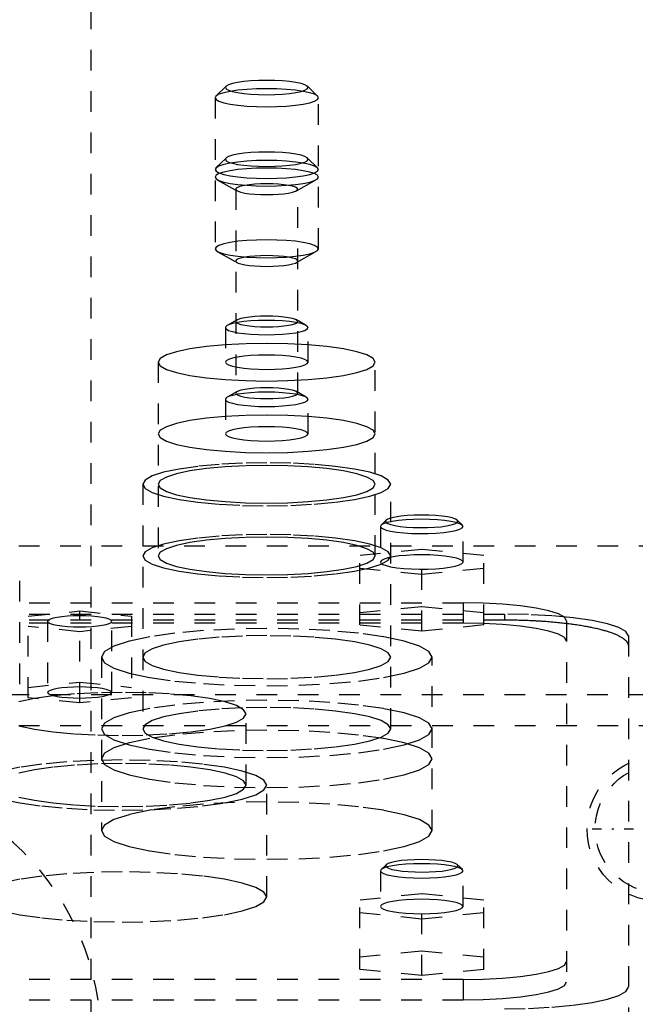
# Model space of a CAD drawing. Extents: x -125 to 125, y -136 to 719.
# Tile 8 of 11: x 9 to 39, y 296 to 344. Entities that reach past the tile are written whole.
import ezdxf

# ---------------------------------------------------------------- set-up
doc = ezdxf.new("R2010")
doc.units = 0
doc.linetypes.add('CENTER', pattern=[1.5, 0.45, -0.5, 0.05, -0.5])
doc.linetypes.add('DASHED', pattern=[2, 1, -1])
doc.layers.add('AM_3', color=7, linetype='DASHED')
doc.layers.add('AM_7', color=7, linetype='CENTER')

msp = doc.modelspace()

# ---------------------------------------------------------------- linework, layer by layer
at = {"layer": 'AM_3', "color": 6, "linetype": 'DASHED'}
for p, q in [((12.5, -56.5), (12.5, 664.5)), ((19.031, 340.739), (18.539, 340.262)), ((23.461, 340.262), (22.969, 340.739)), ((18.5, 340.185), (18.5, 332.872)), ((23.5, 332.872), (23.5, 340.185)), ((19.031, 337.266), (18.539, 336.789)), ((23.461, 336.789), (22.969, 337.266)), ((18.61, 336.217), (19.566, 335.677)), ((22.434, 335.677), (23.39, 336.217)), ((19.5, 335.754), (19.5, 325.88)), ((22.5, 325.88), (22.5, 335.754)), ((18.61, 332.744), (19.566, 332.204)), ((22.434, 332.204), (23.39, 332.744)), ((19.566, 329.429), (19.088, 329.159)), ((22.912, 329.159), (22.434, 329.429)), ((19, 329.057), (19, 327.383)), ((23, 327.383), (23, 329.057)), ((15.75, 327.383), (15.75, 318.001)), ((26.25, 318.001), (26.25, 327.383)), ((19, 325.584), (19, 323.91)), ((19.566, 325.956), (19.088, 325.686)), ((22.912, 325.686), (22.434, 325.956)), ((23, 323.91), (23, 325.584)), ((15, 321.474), (15, 309.63)), ((27, 309.63), (27, 321.474)), ((26.5, 319.432), (26.5, 317.709)), ((26.777, 319.732), (26.531, 319.493)), ((30.469, 319.493), (30.223, 319.732)), ((30.5, 317.709), (30.5, 319.432)), ((-45, 318.5), (45, 318.5)), ((28.5, 318.32), (25.5, 318.019)), ((25.5, 314.66), (25.5, 318.019)), ((28.5, 314.359), (28.5, 318.32)), ((31.5, 318.019), (28.5, 318.32)), ((31.5, 314.66), (31.5, 318.019)), ((25.5, 317.417), (28.5, 317.117)), ((28.5, 317.117), (31.5, 317.417)), ((9.048, 311.791), (9.048, 316.814)), ((-30.5, 315.733), (30.5, 315.733)), ((25.5, 315.262), (28.5, 315.563)), ((28.5, 315.563), (31.5, 315.262)), ((30.5, 315.733), (30.5, 314.748)), ((-32.5, 315.182), (32.5, 315.182)), ((9.45, 315.089), (11.95, 315.34)), ((9.45, 311.141), (9.45, 315.089)), ((11.95, 315.34), (14.45, 315.089)), ((11.95, 310.891), (11.95, 315.34)), ((14.45, 315.089), (14.45, 311.141)), ((32.5, 315.182), (32.5, 314.91)), ((-32.5, 314.91), (32.5, 314.91)), ((30.5, 314.748), (-30.5, 314.748)), ((11.95, 314.337), (9.45, 314.588)), ((10.4, 314.839), (10.4, 311.392)), ((14.45, 314.588), (11.95, 314.337)), ((13.5, 311.392), (13.5, 314.839)), ((28.5, 314.359), (25.5, 314.66)), ((31.5, 314.66), (28.5, 314.359)), ((35.5, 314.865), (35.5, 297.383)), ((38.5, 314.14), (38.5, 286.634)), ((13, 313.103), (13, 304.706)), ((29, 304.706), (29, 313.103)), ((9.45, 311.642), (11.95, 311.893)), ((11.95, 311.893), (14.45, 311.642)), ((-47.497, 311.3), (47.497, 311.3)), ((11.95, 310.891), (9.45, 311.141)), ((14.45, 311.141), (11.95, 310.891)), ((20, 306.91), (20, 310.357)), ((-43, 309.8), (44, 309.8)), ((21, 301.494), (21, 306.91)), ((26.5, 302.756), (26.5, 301.032)), ((26.777, 303.056), (26.531, 302.817)), ((30.469, 302.817), (30.223, 303.056)), ((30.5, 301.032), (30.5, 302.756)), ((28.5, 301.643), (25.5, 301.342)), ((25.5, 297.99), (25.5, 301.342)), ((28.5, 297.689), (28.5, 301.643)), ((31.5, 301.342), (28.5, 301.643)), ((31.5, 297.99), (31.5, 301.342)), ((25.5, 300.741), (28.5, 300.44)), ((28.5, 300.44), (31.5, 300.741)), ((25.5, 298.591), (28.5, 298.892)), ((28.5, 298.892), (31.5, 298.591)), ((28.5, 297.689), (25.5, 297.99)), ((31.5, 297.99), (28.5, 297.689)), ((30.5, 297.5), (-30.5, 297.5)), ((30.5, 297.5), (30.5, 296.515)), ((-30.5, 296.515), (30.5, 296.515))]:
    msp.add_line(p, q, dxfattribs=at)
for points in [[(19, 340.678), (19.038, 340.61), (19.152, 340.545), (19.337, 340.485), (19.586, 340.432), (19.889, 340.389), (20.235, 340.357), (20.61, 340.337), (21, 340.33), (21.39, 340.337), (21.765, 340.357), (22.111, 340.389), (22.414, 340.432), (22.663, 340.485), (22.848, 340.545), (22.962, 340.61), (23, 340.678), (22.962, 340.746), (22.848, 340.811), (22.663, 340.871), (22.414, 340.923), (22.111, 340.967), (21.765, 340.999), (21.39, 341.018), (21, 341.025), (20.61, 341.018), (20.235, 340.999), (19.889, 340.967), (19.586, 340.923), (19.337, 340.871), (19.152, 340.811), (19.038, 340.746)], [(18.5, 340.185), (18.548, 340.101), (18.69, 340.019), (18.921, 339.944), (19.232, 339.878), (19.611, 339.824), (20.043, 339.784), (20.512, 339.76), (21, 339.751), (21.488, 339.76), (21.957, 339.784), (22.389, 339.824), (22.768, 339.878), (23.079, 339.944), (23.31, 340.019), (23.452, 340.101), (23.5, 340.185), (23.452, 340.27), (23.31, 340.352), (23.079, 340.427), (22.768, 340.492), (22.389, 340.546), (21.957, 340.586), (21.488, 340.611), (21, 340.619), (20.512, 340.611), (20.043, 340.586), (19.611, 340.546), (19.232, 340.492), (18.921, 340.427), (18.69, 340.352), (18.548, 340.27)], [(19, 337.205), (19.038, 337.137), (19.152, 337.072), (19.337, 337.012), (19.586, 336.959), (19.889, 336.916), (20.235, 336.884), (20.61, 336.864), (21, 336.858), (21.39, 336.864), (21.765, 336.884), (22.111, 336.916), (22.414, 336.959), (22.663, 337.012), (22.848, 337.072), (22.962, 337.137), (23, 337.205), (22.962, 337.273), (22.848, 337.338), (22.663, 337.398), (22.414, 337.45), (22.111, 337.494), (21.765, 337.526), (21.39, 337.545), (21, 337.552), (20.61, 337.545), (20.235, 337.526), (19.889, 337.494), (19.586, 337.45), (19.337, 337.398), (19.152, 337.338), (19.038, 337.273)], [(18.5, 336.712), (18.548, 336.628), (18.69, 336.546), (18.921, 336.471), (19.232, 336.405), (19.611, 336.351), (20.043, 336.311), (20.512, 336.287), (21, 336.278), (21.488, 336.287), (21.957, 336.311), (22.389, 336.351), (22.768, 336.405), (23.079, 336.471), (23.31, 336.546), (23.452, 336.628), (23.5, 336.712), (23.452, 336.797), (23.31, 336.879), (23.079, 336.954), (22.768, 337.019), (22.389, 337.073), (21.957, 337.113), (21.488, 337.138), (21, 337.147), (20.512, 337.138), (20.043, 337.113), (19.611, 337.073), (19.232, 337.019), (18.921, 336.954), (18.69, 336.879), (18.548, 336.797)], [(18.5, 336.345), (18.548, 336.26), (18.69, 336.178), (18.921, 336.103), (19.232, 336.038), (19.611, 335.984), (20.043, 335.944), (20.512, 335.919), (21, 335.911), (21.488, 335.919), (21.957, 335.944), (22.389, 335.984), (22.768, 336.038), (23.079, 336.103), (23.31, 336.178), (23.452, 336.26), (23.5, 336.345), (23.452, 336.429), (23.31, 336.511), (23.079, 336.586), (22.768, 336.652), (22.389, 336.706), (21.957, 336.746), (21.488, 336.77), (21, 336.779), (20.512, 336.77), (20.043, 336.746), (19.611, 336.706), (19.232, 336.652), (18.921, 336.586), (18.69, 336.511), (18.548, 336.429)], [(19.5, 335.754), (19.529, 335.703), (19.614, 335.654), (19.753, 335.609), (19.939, 335.57), (20.167, 335.537), (20.426, 335.513), (20.707, 335.498), (21, 335.493), (21.293, 335.498), (21.574, 335.513), (21.833, 335.537), (22.061, 335.57), (22.247, 335.609), (22.386, 335.654), (22.471, 335.703), (22.5, 335.754), (22.471, 335.805), (22.386, 335.853), (22.247, 335.898), (22.061, 335.938), (21.833, 335.97), (21.574, 335.994), (21.293, 336.009), (21, 336.014), (20.707, 336.009), (20.426, 335.994), (20.167, 335.97), (19.939, 335.938), (19.753, 335.898), (19.614, 335.853), (19.529, 335.805)], [(18.5, 332.872), (18.548, 332.787), (18.69, 332.706), (18.921, 332.63), (19.232, 332.565), (19.611, 332.511), (20.043, 332.471), (20.512, 332.446), (21, 332.438), (21.488, 332.446), (21.957, 332.471), (22.389, 332.511), (22.768, 332.565), (23.079, 332.63), (23.31, 332.706), (23.452, 332.787), (23.5, 332.872), (23.452, 332.956), (23.31, 333.038), (23.079, 333.113), (22.768, 333.179), (22.389, 333.233), (21.957, 333.273), (21.488, 333.297), (21, 333.306), (20.512, 333.297), (20.043, 333.273), (19.611, 333.233), (19.232, 333.179), (18.921, 333.113), (18.69, 333.038), (18.548, 332.956)], [(19.5, 332.281), (19.529, 332.23), (19.614, 332.181), (19.753, 332.136), (19.939, 332.097), (20.167, 332.064), (20.426, 332.04), (20.707, 332.025), (21, 332.02), (21.293, 332.025), (21.574, 332.04), (21.833, 332.064), (22.061, 332.097), (22.247, 332.136), (22.386, 332.181), (22.471, 332.23), (22.5, 332.281), (22.471, 332.332), (22.386, 332.38), (22.247, 332.425), (22.061, 332.465), (21.833, 332.497), (21.574, 332.521), (21.293, 332.536), (21, 332.541), (20.707, 332.536), (20.426, 332.521), (20.167, 332.497), (19.939, 332.465), (19.753, 332.425), (19.614, 332.38), (19.529, 332.332)], [(19, 329.057), (19.038, 328.989), (19.152, 328.924), (19.337, 328.864), (19.586, 328.811), (19.889, 328.768), (20.235, 328.736), (20.61, 328.716), (21, 328.71), (21.39, 328.716), (21.765, 328.736), (22.111, 328.768), (22.414, 328.811), (22.663, 328.864), (22.848, 328.924), (22.962, 328.989), (23, 329.057), (22.962, 329.125), (22.848, 329.19), (22.663, 329.25), (22.414, 329.303), (22.111, 329.346), (21.765, 329.378), (21.39, 329.398), (21, 329.404), (20.61, 329.398), (20.235, 329.378), (19.889, 329.346), (19.586, 329.303), (19.337, 329.25), (19.152, 329.19), (19.038, 329.125)], [(19.5, 329.352), (19.529, 329.302), (19.614, 329.253), (19.753, 329.208), (19.939, 329.168), (20.167, 329.136), (20.426, 329.112), (20.707, 329.097), (21, 329.092), (21.293, 329.097), (21.574, 329.112), (21.833, 329.136), (22.061, 329.168), (22.247, 329.208), (22.386, 329.253), (22.471, 329.302), (22.5, 329.352), (22.471, 329.403), (22.386, 329.452), (22.247, 329.497), (22.061, 329.537), (21.833, 329.569), (21.574, 329.593), (21.293, 329.608), (21, 329.613), (20.707, 329.608), (20.426, 329.593), (20.167, 329.569), (19.939, 329.537), (19.753, 329.497), (19.614, 329.452), (19.529, 329.403)], [(15.75, 327.383), (15.851, 327.205), (16.15, 327.034), (16.635, 326.876), (17.288, 326.738), (18.083, 326.625), (18.991, 326.541), (19.976, 326.489), (21, 326.471), (22.024, 326.489), (23.009, 326.541), (23.917, 326.625), (24.712, 326.738), (25.365, 326.876), (25.85, 327.034), (26.149, 327.205), (26.25, 327.383), (26.149, 327.561), (25.85, 327.732), (25.365, 327.889), (24.712, 328.028), (23.917, 328.141), (23.009, 328.225), (22.024, 328.277), (21, 328.295), (19.976, 328.277), (18.991, 328.225), (18.083, 328.141), (17.288, 328.028), (16.635, 327.889), (16.15, 327.732), (15.851, 327.561)], [(19, 327.383), (19.038, 327.315), (19.152, 327.25), (19.337, 327.19), (19.586, 327.137), (19.889, 327.094), (20.235, 327.062), (20.61, 327.042), (21, 327.036), (21.39, 327.042), (21.765, 327.062), (22.111, 327.094), (22.414, 327.137), (22.663, 327.19), (22.848, 327.25), (22.962, 327.315), (23, 327.383), (22.962, 327.451), (22.848, 327.516), (22.663, 327.576), (22.414, 327.628), (22.111, 327.672), (21.765, 327.704), (21.39, 327.723), (21, 327.73), (20.61, 327.723), (20.235, 327.704), (19.889, 327.672), (19.586, 327.628), (19.337, 327.576), (19.152, 327.516), (19.038, 327.451)], [(19.5, 325.88), (19.529, 325.829), (19.614, 325.78), (19.753, 325.735), (19.939, 325.695), (20.167, 325.663), (20.426, 325.639), (20.707, 325.624), (21, 325.619), (21.293, 325.624), (21.574, 325.639), (21.833, 325.663), (22.061, 325.695), (22.247, 325.735), (22.386, 325.78), (22.471, 325.829), (22.5, 325.88), (22.471, 325.93), (22.386, 325.979), (22.247, 326.024), (22.061, 326.064), (21.833, 326.096), (21.574, 326.12), (21.293, 326.135), (21, 326.14), (20.707, 326.135), (20.426, 326.12), (20.167, 326.096), (19.939, 326.064), (19.753, 326.024), (19.614, 325.979), (19.529, 325.93)], [(19, 325.584), (19.038, 325.516), (19.152, 325.451), (19.337, 325.391), (19.586, 325.339), (19.889, 325.295), (20.235, 325.263), (20.61, 325.243), (21, 325.237), (21.39, 325.243), (21.765, 325.263), (22.111, 325.295), (22.414, 325.339), (22.663, 325.391), (22.848, 325.451), (22.962, 325.516), (23, 325.584), (22.962, 325.652), (22.848, 325.717), (22.663, 325.777), (22.414, 325.83), (22.111, 325.873), (21.765, 325.905), (21.39, 325.925), (21, 325.931), (20.61, 325.925), (20.235, 325.905), (19.889, 325.873), (19.586, 325.83), (19.337, 325.777), (19.152, 325.717), (19.038, 325.652)], [(15.75, 323.91), (15.851, 323.732), (16.15, 323.561), (16.635, 323.403), (17.288, 323.265), (18.083, 323.152), (18.991, 323.068), (19.976, 323.016), (21, 322.998), (22.024, 323.016), (23.009, 323.068), (23.917, 323.152), (24.712, 323.265), (25.365, 323.403), (25.85, 323.561), (26.149, 323.732), (26.25, 323.91), (26.149, 324.088), (25.85, 324.259), (25.365, 324.416), (24.712, 324.555), (23.917, 324.668), (23.009, 324.752), (22.024, 324.804), (21, 324.822), (19.976, 324.804), (18.991, 324.752), (18.083, 324.668), (17.288, 324.555), (16.635, 324.416), (16.15, 324.259), (15.851, 324.088)], [(19, 323.91), (19.038, 323.842), (19.152, 323.777), (19.337, 323.717), (19.586, 323.664), (19.889, 323.621), (20.235, 323.589), (20.61, 323.569), (21, 323.563), (21.39, 323.569), (21.765, 323.589), (22.111, 323.621), (22.414, 323.664), (22.663, 323.717), (22.848, 323.777), (22.962, 323.842), (23, 323.91), (22.962, 323.978), (22.848, 324.043), (22.663, 324.103), (22.414, 324.155), (22.111, 324.199), (21.765, 324.231), (21.39, 324.251), (21, 324.257), (20.61, 324.251), (20.235, 324.231), (19.889, 324.199), (19.586, 324.155), (19.337, 324.103), (19.152, 324.043), (19.038, 323.978)], [(15, 321.474), (15.115, 321.271), (15.457, 321.075), (16.011, 320.895), (16.757, 320.737), (17.667, 320.608), (18.704, 320.511), (19.829, 320.452), (21, 320.432), (22.171, 320.452), (23.296, 320.511), (24.333, 320.608), (25.243, 320.737), (25.989, 320.895), (26.543, 321.075), (26.885, 321.271), (27, 321.474), (26.885, 321.677), (26.543, 321.873), (25.989, 322.053), (25.243, 322.211), (24.333, 322.34), (23.296, 322.437), (22.171, 322.496), (21, 322.516), (19.829, 322.496), (18.704, 322.437), (17.667, 322.34), (16.757, 322.211), (16.011, 322.053), (15.457, 321.873), (15.115, 321.677)], [(15.75, 321.474), (15.851, 321.296), (16.15, 321.125), (16.635, 320.968), (17.288, 320.829), (18.083, 320.716), (18.991, 320.632), (19.976, 320.58), (21, 320.562), (22.024, 320.58), (23.009, 320.632), (23.917, 320.716), (24.712, 320.829), (25.365, 320.968), (25.85, 321.125), (26.149, 321.296), (26.25, 321.474), (26.149, 321.652), (25.85, 321.823), (25.365, 321.981), (24.712, 322.119), (23.917, 322.232), (23.009, 322.316), (22.024, 322.368), (21, 322.386), (19.976, 322.368), (18.991, 322.316), (18.083, 322.232), (17.288, 322.119), (16.635, 321.981), (16.15, 321.823), (15.851, 321.652)], [(15, 318.001), (15.115, 317.798), (15.457, 317.602), (16.011, 317.422), (16.757, 317.264), (17.667, 317.135), (18.704, 317.038), (19.829, 316.979), (21, 316.959), (22.171, 316.979), (23.296, 317.038), (24.333, 317.135), (25.243, 317.264), (25.989, 317.422), (26.543, 317.602), (26.885, 317.798), (27, 318.001), (26.885, 318.204), (26.543, 318.4), (25.989, 318.58), (25.243, 318.738), (24.333, 318.867), (23.296, 318.964), (22.171, 319.023), (21, 319.043), (19.829, 319.023), (18.704, 318.964), (17.667, 318.867), (16.757, 318.738), (16.011, 318.58), (15.457, 318.4), (15.115, 318.204)], [(15.75, 318.001), (15.851, 317.823), (16.15, 317.652), (16.635, 317.495), (17.288, 317.356), (18.083, 317.243), (18.991, 317.159), (19.976, 317.107), (21, 317.089), (22.024, 317.107), (23.009, 317.159), (23.917, 317.243), (24.712, 317.356), (25.365, 317.495), (25.85, 317.652), (26.149, 317.823), (26.25, 318.001), (26.149, 318.179), (25.85, 318.35), (25.365, 318.508), (24.712, 318.646), (23.917, 318.759), (23.009, 318.843), (22.024, 318.895), (21, 318.913), (19.976, 318.895), (18.991, 318.843), (18.083, 318.759), (17.288, 318.646), (16.635, 318.508), (16.15, 318.35), (15.851, 318.179)], [(13.5, 314.839), (13.47, 314.891), (13.382, 314.942), (13.239, 314.988), (13.046, 315.029), (12.811, 315.062), (12.543, 315.087), (12.252, 315.103), (11.95, 315.108), (11.648, 315.103), (11.357, 315.087), (11.089, 315.062), (10.854, 315.029), (10.661, 314.988), (10.518, 314.942), (10.43, 314.891), (10.4, 314.839), (10.43, 314.786), (10.518, 314.736), (10.661, 314.689), (10.854, 314.648), (11.089, 314.615), (11.357, 314.59), (11.648, 314.575), (11.95, 314.57), (12.252, 314.575), (12.543, 314.59), (12.811, 314.615), (13.046, 314.648), (13.239, 314.689), (13.382, 314.736), (13.47, 314.786)], [(13, 313.103), (13.154, 312.832), (13.609, 312.572), (14.348, 312.331), (15.343, 312.121), (16.555, 311.948), (17.939, 311.82), (19.439, 311.741), (21, 311.714), (22.561, 311.741), (24.061, 311.82), (25.445, 311.948), (26.657, 312.121), (27.652, 312.331), (28.391, 312.572), (28.846, 312.832), (29, 313.103), (28.846, 313.374), (28.391, 313.635), (27.652, 313.875), (26.657, 314.085), (25.445, 314.258), (24.061, 314.387), (22.561, 314.466), (21, 314.492), (19.439, 314.466), (17.939, 314.387), (16.555, 314.258), (15.343, 314.085), (14.348, 313.875), (13.609, 313.635), (13.154, 313.374)], [(15, 313.103), (15.115, 312.9), (15.457, 312.704), (16.011, 312.524), (16.757, 312.366), (17.667, 312.237), (18.704, 312.141), (19.829, 312.081), (21, 312.061), (22.171, 312.081), (23.296, 312.141), (24.333, 312.237), (25.243, 312.366), (25.989, 312.524), (26.543, 312.704), (26.885, 312.9), (27, 313.103), (26.885, 313.306), (26.543, 313.502), (25.989, 313.682), (25.243, 313.84), (24.333, 313.969), (23.296, 314.066), (22.171, 314.125), (21, 314.145), (19.829, 314.125), (18.704, 314.066), (17.667, 313.969), (16.757, 313.84), (16.011, 313.682), (15.457, 313.502), (15.115, 313.306)], [(13.5, 311.392), (13.47, 311.444), (13.382, 311.495), (13.239, 311.541), (13.046, 311.582), (12.811, 311.616), (12.543, 311.641), (12.252, 311.656), (11.95, 311.661), (11.648, 311.656), (11.357, 311.641), (11.089, 311.616), (10.854, 311.582), (10.661, 311.541), (10.518, 311.495), (10.43, 311.444), (10.4, 311.392), (10.43, 311.339), (10.518, 311.289), (10.661, 311.242), (10.854, 311.202), (11.089, 311.168), (11.357, 311.143), (11.648, 311.128), (11.95, 311.123), (12.252, 311.128), (12.543, 311.143), (12.811, 311.168), (13.046, 311.202), (13.239, 311.242), (13.382, 311.289), (13.47, 311.339)], [(13, 309.63), (13.154, 309.359), (13.609, 309.099), (14.348, 308.858), (15.343, 308.648), (16.555, 308.475), (17.939, 308.347), (19.439, 308.268), (21, 308.241), (22.561, 308.268), (24.061, 308.347), (25.445, 308.475), (26.657, 308.648), (27.652, 308.858), (28.391, 309.099), (28.846, 309.359), (29, 309.63), (28.846, 309.901), (28.391, 310.162), (27.652, 310.402), (26.657, 310.613), (25.445, 310.785), (24.061, 310.914), (22.561, 310.993), (21, 311.019), (19.439, 310.993), (17.939, 310.914), (16.555, 310.785), (15.343, 310.613), (14.348, 310.402), (13.609, 310.162), (13.154, 309.901)], [(15, 309.63), (15.115, 309.427), (15.457, 309.231), (16.011, 309.051), (16.757, 308.893), (17.667, 308.764), (18.704, 308.668), (19.829, 308.608), (21, 308.588), (22.171, 308.608), (23.296, 308.668), (24.333, 308.764), (25.243, 308.893), (25.989, 309.051), (26.543, 309.231), (26.885, 309.427), (27, 309.63), (26.885, 309.833), (26.543, 310.029), (25.989, 310.209), (25.243, 310.367), (24.333, 310.496), (23.296, 310.593), (22.171, 310.652), (21, 310.672), (19.829, 310.652), (18.704, 310.593), (17.667, 310.496), (16.757, 310.367), (16.011, 310.209), (15.457, 310.029), (15.115, 309.833)], [(13, 308.179), (13.154, 307.908), (13.609, 307.648), (14.348, 307.408), (15.343, 307.197), (16.555, 307.024), (17.939, 306.896), (19.439, 306.817), (21, 306.79), (22.561, 306.817), (24.061, 306.896), (25.445, 307.024), (26.657, 307.197), (27.652, 307.408), (28.391, 307.648), (28.846, 307.908), (29, 308.179), (28.846, 308.45), (28.391, 308.711), (27.652, 308.951), (26.657, 309.162), (25.445, 309.334), (24.061, 309.463), (22.561, 309.542), (21, 309.568), (19.439, 309.542), (17.939, 309.463), (16.555, 309.334), (15.343, 309.162), (14.348, 308.951), (13.609, 308.711), (13.154, 308.45)], [(13, 304.706), (13.154, 304.435), (13.609, 304.175), (14.348, 303.935), (15.343, 303.724), (16.555, 303.551), (17.939, 303.423), (19.439, 303.344), (21, 303.317), (22.561, 303.344), (24.061, 303.423), (25.445, 303.551), (26.657, 303.724), (27.652, 303.935), (28.391, 304.175), (28.846, 304.435), (29, 304.706), (28.846, 304.977), (28.391, 305.238), (27.652, 305.478), (26.657, 305.689), (25.445, 305.861), (24.061, 305.99), (22.561, 306.069), (21, 306.096), (19.439, 306.069), (17.939, 305.99), (16.555, 305.861), (15.343, 305.689), (14.348, 305.478), (13.609, 305.238), (13.154, 304.977)], [(30.5, 302.756), (30.462, 302.824), (30.348, 302.889), (30.163, 302.949), (29.914, 303.001), (29.611, 303.045), (29.265, 303.077), (28.89, 303.096), (28.5, 303.103), (28.11, 303.096), (27.735, 303.077), (27.389, 303.045), (27.086, 303.001), (26.837, 302.949), (26.652, 302.889), (26.538, 302.824), (26.5, 302.756), (26.538, 302.688), (26.652, 302.623), (26.837, 302.563), (27.086, 302.51), (27.389, 302.467), (27.735, 302.435), (28.11, 302.415), (28.5, 302.408), (28.89, 302.415), (29.265, 302.435), (29.611, 302.467), (29.914, 302.51), (30.163, 302.563), (30.348, 302.623), (30.462, 302.688)]]:
    msp.add_lwpolyline(points, close=True, dxfattribs=at)
for points in [[(26.998, 319.834), (26.861, 319.785), (26.777, 319.732)], [(28.5, 319.982), (28.142, 319.976), (27.798, 319.957), (27.485, 319.926), (27.214, 319.885), (26.998, 319.834)], [(30.223, 319.732), (30.128, 319.79), (29.968, 319.844), (29.751, 319.891), (29.484, 319.93), (29.179, 319.959), (28.846, 319.976), (28.5, 319.982)], [(26.531, 319.493), (26.5, 319.431), (26.533, 319.369), (26.63, 319.309), (26.786, 319.253), (26.998, 319.203)], [(28.5, 319.78), (28.104, 319.773), (27.725, 319.752), (27.375, 319.719), (27.07, 319.675), (26.822, 319.621), (26.64, 319.56), (26.531, 319.493)], [(26.777, 319.732), (26.75, 319.678), (26.779, 319.624), (26.862, 319.571), (26.999, 319.522)], [(26.998, 319.203), (27.294, 319.155), (27.637, 319.119), (28.016, 319.095), (28.415, 319.085), (28.817, 319.089), (29.206, 319.107), (29.567, 319.138), (29.884, 319.181), (30.145, 319.235), (30.34, 319.296), (30.459, 319.363), (30.5, 319.432)], [(26.999, 319.522), (27.205, 319.474), (27.463, 319.434), (27.761, 319.403), (28.089, 319.383), (28.432, 319.375), (28.778, 319.378), (29.114, 319.394), (29.425, 319.42), (29.7, 319.457), (29.927, 319.503), (30.099, 319.555), (30.208, 319.612), (30.25, 319.672), (30.223, 319.732)], [(30.5, 319.432), (30.462, 319.5), (30.348, 319.565), (30.163, 319.625), (29.914, 319.678), (29.611, 319.721), (29.265, 319.753), (28.89, 319.773), (28.5, 319.78)], [(28.5, 318.056), (28.12, 318.05), (27.754, 318.031), (27.416, 318.001), (27.116, 317.96), (26.867, 317.909), (26.678, 317.852), (26.554, 317.789), (26.502, 317.724), (26.522, 317.657), (26.614, 317.593), (26.775, 317.533), (26.998, 317.479)], [(26.998, 317.479), (27.29, 317.432), (27.63, 317.396), (28.004, 317.372), (28.398, 317.362), (28.796, 317.365), (29.182, 317.382), (29.541, 317.412), (29.859, 317.454), (30.123, 317.506), (30.322, 317.566), (30.45, 317.631), (30.499, 317.7), (30.47, 317.769), (30.362, 317.836), (30.18, 317.897), (29.932, 317.951), (29.627, 317.996), (29.277, 318.029), (28.896, 318.049), (28.5, 318.056)], [(35.5, 314.865), (35.404, 315.034), (35.119, 315.197), (34.657, 315.347), (34.036, 315.479), (33.278, 315.587), (32.413, 315.667), (31.475, 315.716), (30.5, 315.733)], [(38.5, 314.14), (38.385, 314.344), (38.043, 314.539), (37.489, 314.719), (36.743, 314.877), (35.833, 315.007), (34.796, 315.103), (33.671, 315.162), (32.5, 315.182)], [(35.5, 313.88), (35.404, 314.049), (35.119, 314.212), (34.657, 314.362), (34.036, 314.494), (33.278, 314.602), (32.413, 314.682), (31.475, 314.732), (30.5, 314.748)], [(9.011, 309.778), (9.757, 309.62), (10.667, 309.491), (11.704, 309.394), (12.829, 309.335), (14, 309.315), (15.171, 309.335), (16.296, 309.394), (17.333, 309.491), (18.243, 309.62), (18.989, 309.778), (19.543, 309.958), (19.885, 310.154), (20, 310.357), (19.885, 310.56), (19.543, 310.756), (18.989, 310.936), (18.243, 311.094), (17.333, 311.223), (16.296, 311.32), (15.171, 311.379), (14, 311.399), (12.829, 311.379), (11.704, 311.32), (10.667, 311.223), (9.757, 311.094), (9.011, 310.936)], [(8.18, 306.235), (9.05, 306.051), (10.111, 305.9), (11.321, 305.787), (12.634, 305.718), (14, 305.695), (15.366, 305.718), (16.679, 305.787), (17.889, 305.9), (18.95, 306.051), (19.82, 306.235), (20.467, 306.445), (20.865, 306.673), (21, 306.91), (20.865, 307.147), (20.467, 307.375), (19.82, 307.586), (18.95, 307.77), (17.889, 307.921), (16.679, 308.033), (15.366, 308.102), (14, 308.126), (12.634, 308.102), (11.321, 308.033), (10.111, 307.921), (9.05, 307.77), (8.18, 307.586)], [(9.011, 306.331), (9.757, 306.173), (10.667, 306.044), (11.704, 305.948), (12.829, 305.888), (14, 305.868), (15.171, 305.888), (16.296, 305.948), (17.333, 306.044), (18.243, 306.173), (18.989, 306.331), (19.543, 306.511), (19.885, 306.707), (20, 306.91), (19.885, 307.113), (19.543, 307.309), (18.989, 307.489), (18.243, 307.647), (17.333, 307.777), (16.296, 307.873), (15.171, 307.932), (14, 307.952), (12.829, 307.932), (11.704, 307.873), (10.667, 307.777), (9.757, 307.647), (9.011, 307.489)], [(26.777, 303.056), (26.75, 302.996), (26.79, 302.937), (26.895, 302.881), (27.061, 302.829), (27.282, 302.784), (27.549, 302.747), (27.853, 302.72), (28.181, 302.703), (28.521, 302.698), (28.861, 302.705), (29.187, 302.722), (29.487, 302.751), (29.749, 302.789), (29.963, 302.835), (30.122, 302.888), (30.219, 302.945), (30.25, 303.004), (30.215, 303.063), (30.114, 303.12), (29.951, 303.172), (29.734, 303.217), (29.469, 303.255), (29.167, 303.283), (28.84, 303.3), (28.5, 303.306)], [(28.5, 303.306), (28.154, 303.3), (27.821, 303.282), (27.516, 303.253), (27.249, 303.214), (27.032, 303.167), (26.872, 303.114), (26.777, 303.056)], [(8.18, 300.819), (9.05, 300.634), (10.111, 300.483), (11.321, 300.371), (12.634, 300.302), (14, 300.278), (15.366, 300.302), (16.679, 300.371), (17.889, 300.483), (18.95, 300.634), (19.82, 300.819), (20.467, 301.029), (20.865, 301.257), (21, 301.494), (20.865, 301.731), (20.467, 301.959), (19.82, 302.169), (18.95, 302.353), (17.889, 302.505), (16.679, 302.617), (15.366, 302.686), (14, 302.71), (12.634, 302.686), (11.321, 302.617), (10.111, 302.505), (9.05, 302.353), (8.18, 302.169)], [(28.5, 301.38), (28.11, 301.373), (27.735, 301.353), (27.389, 301.321), (27.086, 301.278), (26.837, 301.225), (26.652, 301.165), (26.538, 301.1), (26.5, 301.032)], [(26.5, 301.032), (26.538, 300.965), (26.652, 300.899), (26.837, 300.839), (27.086, 300.787), (27.389, 300.744), (27.735, 300.711), (28.11, 300.692), (28.5, 300.685), (28.89, 300.692), (29.265, 300.711), (29.611, 300.744), (29.914, 300.787), (30.163, 300.839), (30.348, 300.899), (30.462, 300.965), (30.5, 301.032), (30.462, 301.1), (30.348, 301.165), (30.163, 301.225), (29.914, 301.278), (29.611, 301.321), (29.265, 301.353), (28.89, 301.373), (28.5, 301.38)], [(30.5, 297.5), (31.475, 297.517), (32.413, 297.566), (33.278, 297.646), (34.036, 297.754), (34.657, 297.886), (35.119, 298.036), (35.404, 298.199), (35.5, 298.368)], [(30.5, 296.515), (31.475, 296.532), (32.413, 296.581), (33.278, 296.662), (34.036, 296.769), (34.657, 296.901), (35.119, 297.051), (35.404, 297.214), (35.5, 297.383)], [(32.5, 296.081), (33.671, 296.101), (34.796, 296.16), (35.833, 296.257), (36.743, 296.386), (37.489, 296.544), (38.043, 296.724), (38.385, 296.92), (38.5, 297.123)]]:
    msp.add_lwpolyline(points, dxfattribs=at)
msp.add_polyline3d([(32.5, 314.91, 0), (32.542, 314.91, 0), (32.626, 314.909, 0), (32.711, 314.909, 0), (32.753, 314.909, 0), (32.795, 314.908, 0), (32.881, 314.907, 0), (32.966, 314.906, 0), (33.052, 314.904, 0), (33.137, 314.903, 0), (33.223, 314.901, 0), (33.266, 314.9, 0), (33.309, 314.898, 0), (33.396, 314.896, 0), (33.482, 314.893, 0), (33.568, 314.89, 0), (33.654, 314.887, 0), (33.74, 314.883, 0), (33.783, 314.881, 0), (33.826, 314.879, 0), (33.912, 314.875, 0), (33.998, 314.87, 0), (34.041, 314.868, 0), (34.083, 314.866, 0), (34.168, 314.861, 0), (34.253, 314.855, 0), (34.296, 314.853, 0), (34.338, 314.85, 0), (34.422, 314.844, 0), (34.506, 314.838, 0), (34.59, 314.832, 0), (34.673, 314.825, 0), (34.756, 314.818, 0), (34.797, 314.815, 0), (34.838, 314.811, 0), (34.919, 314.804, 0), (35.001, 314.796, 0), (35.081, 314.789, 0), (35.161, 314.781, 0), (35.24, 314.772, 0), (35.28, 314.768, 0), (35.319, 314.764, 0), (35.397, 314.755, 0), (35.474, 314.746, 0), (35.551, 314.737, 0), (35.626, 314.727, 0), (35.701, 314.717, 0), (35.738, 314.713, 0), (35.775, 314.708, 0), (35.849, 314.697, 0), (35.921, 314.687, 0), (35.992, 314.677, 0), (36.063, 314.666, 0), (36.133, 314.655, 0), (36.167, 314.65, 0), (36.201, 314.644, 0), (36.269, 314.633, 0), (36.336, 314.621, 0), (36.401, 314.61, 0), (36.466, 314.598, 0), (36.529, 314.586, 0), (36.561, 314.58, 0), (36.592, 314.574, 0), (36.653, 314.562, 0), (36.714, 314.55, 0), (36.743, 314.544, 0), (36.773, 314.537, 0), (36.832, 314.525, 0), (36.89, 314.512, 0), (36.918, 314.505, 0), (36.947, 314.499, 0), (37.004, 314.485, 0), (37.06, 314.472, 0), (37.115, 314.458, 0), (37.17, 314.444, 0), (37.224, 314.43, 0), (37.25, 314.423, 0), (37.277, 314.415, 0), (37.329, 314.401, 0), (37.38, 314.386, 0), (37.43, 314.371, 0), (37.48, 314.356, 0), (37.528, 314.34, 0), (37.552, 314.332, 0), (37.576, 314.325, 0), (37.622, 314.309, 0), (37.668, 314.293, 0), (37.712, 314.277, 0), (37.755, 314.26, 0), (37.797, 314.244, 0), (37.818, 314.236, 0), (37.839, 314.227, 0), (37.878, 314.211, 0), (37.917, 314.194, 0), (37.955, 314.177, 0), (37.991, 314.16, 0), (38.026, 314.142, 0), (38.044, 314.134, 0), (38.06, 314.125, 0), (38.093, 314.107, 0), (38.125, 314.09, 0), (38.155, 314.072, 0), (38.184, 314.054, 0), (38.212, 314.036, 0), (38.225, 314.027, 0), (38.238, 314.018, 0), (38.264, 314, 0), (38.288, 313.982, 0), (38.299, 313.973, 0), (38.31, 313.964, 0), (38.332, 313.946, 0), (38.352, 313.928, 0), (38.361, 313.919, 0), (38.371, 313.909, 0), (38.388, 313.891, 0), (38.404, 313.873, 0), (38.419, 313.854, 0), (38.433, 313.836, 0), (38.445, 313.818, 0), (38.451, 313.808, 0), (38.456, 313.799, 0), (38.466, 313.781, 0), (38.475, 313.762, 0), (38.482, 313.744, 0), (38.488, 313.726, 0), (38.493, 313.708, 0), (38.495, 313.699, 0), (38.496, 313.689, 0), (38.499, 313.671, 0), (38.5, 313.653, 0), (38.5, 313.644, 0)], dxfattribs=at)
for radius in [3.5, 3.1]:
    msp.add_circle((40, 304.8), radius, dxfattribs=at)
msp.add_arc((0, 294.5), 13, 0, 180, dxfattribs=at)
at = {"layer": 'AM_7', "color": 4, "linetype": 'CENTER'}
msp.add_line((36.745, 304.8), (43.255, 304.8), dxfattribs=at)

doc.saveas('drawing.dxf')
